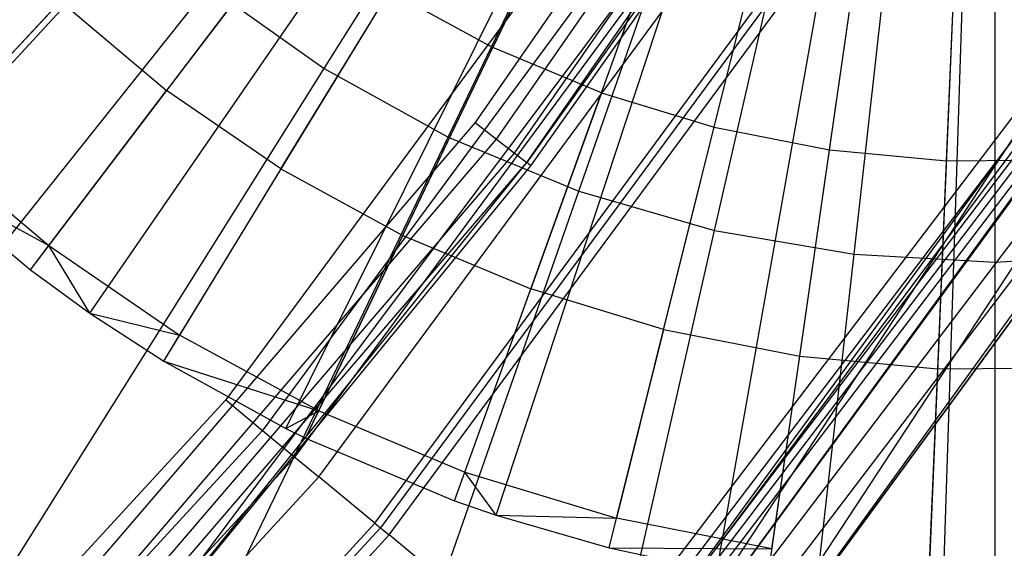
# Model space of a CAD drawing. Extents: x 0.2 to 44.2, y -21.9 to 24.
# Tile 91 of 239: x 34.7 to 36.1, y -10.8 to -10.1. Entities that reach past the tile are written whole.
import ezdxf

# ---------------------------------------------------------------- set-up
doc = ezdxf.new("R2010")
doc.units = 0
doc.header["$LTSCALE"] = 2.54
doc.layers.get('0').update_dxf_attribs({"color": 13, "linetype": 'CONTINUOUS'})

# ---------------------------------------------------------------- blocks, each defined once
blk = doc.blocks.new('GRUPUJ_2')
at = {"color": 0}
for p, q in [((30.6184, 7.9307, 18.6542), (31.8758, 9.274, 19.2042)), ((30.6184, 7.9307, 18.6542), (31.8758, 9.274, 19.2042)), ((30.626, 7.9236, 18.6542), (31.8758, 9.274, 19.2042)), ((30.626, 7.9236, 18.6542), (31.8758, 9.274, 19.2042)), ((30.7926, 7.7837, 18.6542), (31.9062, 9.2485, 19.2042)), ((30.7926, 7.7837, 18.6542), (31.9062, 9.2485, 19.2042)), ((30.8765, 7.7229, 18.6542), (31.9214, 9.2374, 19.2042)), ((30.8765, 7.7229, 18.6542), (31.9214, 9.2374, 19.2042)), ((30.9808, 7.6551, 18.6542), (31.9404, 9.2251, 19.2042)), ((30.9808, 7.6551, 18.6542), (31.9404, 9.2251, 19.2042)), ((31.1531, 7.5599, 18.6542), (31.9718, 9.2077, 19.2042)), ((31.1531, 7.5599, 18.6542), (31.9718, 9.2077, 19.2042)), ((31.1811, 7.5463, 18.6542), (31.9769, 9.2053, 19.2042)), ((31.1811, 7.5463, 18.6542), (31.9769, 9.2053, 19.2042)), ((31.3913, 7.4582, 18.6542), (32.0152, 9.1892, 19.2042)), ((31.3913, 7.4582, 18.6542), (32.0152, 9.1892, 19.2042)), ((31.4501, 7.438, 18.6542), (32.026, 9.1855, 19.2042)), ((31.4501, 7.438, 18.6542), (32.026, 9.1855, 19.2042)), ((31.6093, 7.3919, 18.6542), (32.055, 9.1771, 19.2042)), ((31.6093, 7.3919, 18.6542), (32.055, 9.1771, 19.2042)), ((31.7614, 7.3595, 18.6542), (32.0827, 9.1712, 19.2042)), ((31.7614, 7.3595, 18.6542), (32.0827, 9.1712, 19.2042)), ((31.833, 7.348, 18.6542), (32.0957, 9.1691, 19.2042)), ((31.833, 7.348, 18.6542), (32.0957, 9.1691, 19.2042)), ((32.0599, 7.3269, 18.6542), (32.1371, 9.1653, 19.2042)), ((32.0599, 7.3269, 18.6542), (32.1371, 9.1653, 19.2042)), ((32.0807, 7.3261, 18.6542), (32.1409, 9.1651, 19.2042)), ((32.0807, 7.3261, 18.6542), (32.1409, 9.1651, 19.2042)), ((31.5747, 8.3667, 19.0029), (31.4454, 8.0973, 18.9061)), ((31.5747, 8.3667, 19.0029), (31.4454, 8.0973, 18.9061)), ((31.5985, 8.0332, 18.9061), (31.6999, 8.3143, 19.0029)), ((31.5985, 8.0332, 18.9061), (31.6999, 8.3143, 19.0029)), ((31.1625, 8.2702, 18.9061), (30.9847, 8.0364, 18.7944)), ((31.1625, 8.2702, 18.9061), (30.9847, 8.0364, 18.7944)), ((31.7574, 7.9848, 18.9061), (31.8297, 8.2748, 19.0029)), ((31.7574, 7.9848, 18.9061), (31.8297, 8.2748, 19.0029)), ((31.9203, 7.9528, 18.9061), (31.9629, 8.2486, 19.0029)), ((31.9203, 7.9528, 18.9061), (31.9629, 8.2486, 19.0029)), ((32.0856, 7.9375, 18.9061), (32.0981, 8.2361, 19.0029)), ((32.0856, 7.9375, 18.9061), (32.0981, 8.2361, 19.0029)), ((31.1463, 7.926, 18.7944), (31.2995, 8.1766, 18.9061)), ((31.1463, 7.926, 18.7944), (31.2995, 8.1766, 18.9061)), ((31.2995, 8.1766, 18.9061), (31.4454, 8.0973, 18.9061)), ((31.2995, 8.1766, 18.9061), (31.4454, 8.0973, 18.9061)), ((30.6477, 7.962, 18.6744), (30.835, 8.1626, 18.7944)), ((30.6477, 7.962, 18.6744), (30.835, 8.1626, 18.7944)), ((30.835, 8.1626, 18.7944), (30.9847, 8.0364, 18.7944)), ((30.835, 8.1626, 18.7944), (30.9847, 8.0364, 18.7944)), ((31.3183, 7.8324, 18.7944), (31.4454, 8.0973, 18.9061)), ((31.3183, 7.8324, 18.7944), (31.4454, 8.0973, 18.9061)), ((31.5985, 8.0332, 18.9061), (31.4454, 8.0973, 18.9061)), ((31.5985, 8.0332, 18.9061), (31.4454, 8.0973, 18.9061)), ((30.8186, 7.8179, 18.6744), (30.9847, 8.0364, 18.7944)), ((30.8186, 7.8179, 18.6744), (30.9847, 8.0364, 18.7944)), ((31.1463, 7.926, 18.7944), (30.9847, 8.0364, 18.7944)), ((31.1463, 7.926, 18.7944), (30.9847, 8.0364, 18.7944)), ((31.5985, 8.0332, 18.9061), (31.4989, 7.7568, 18.7944)), ((31.5985, 8.0332, 18.9061), (31.4989, 7.7568, 18.7944)), ((31.5985, 8.0332, 18.9061), (31.7574, 7.9848, 18.9061)), ((31.5985, 8.0332, 18.9061), (31.7574, 7.9848, 18.9061)), ((31.6862, 7.6998, 18.7944), (31.7574, 7.9848, 18.9061)), ((31.6862, 7.6998, 18.7944), (31.7574, 7.9848, 18.9061)), ((31.7574, 7.9848, 18.9061), (31.9203, 7.9528, 18.9061)), ((31.7574, 7.9848, 18.9061), (31.9203, 7.9528, 18.9061)), ((30.6477, 7.962, 18.6744), (30.8186, 7.8179, 18.6744)), ((30.6477, 7.962, 18.6744), (30.8186, 7.8179, 18.6744)), ((31.8783, 7.6621, 18.7944), (31.9203, 7.9528, 18.9061)), ((31.8783, 7.6621, 18.7944), (31.9203, 7.9528, 18.9061)), ((31.9203, 7.9528, 18.9061), (32.0856, 7.9375, 18.9061)), ((31.9203, 7.9528, 18.9061), (32.0856, 7.9375, 18.9061)), ((32.0732, 7.644, 18.7944), (32.0856, 7.9375, 18.9061)), ((32.0732, 7.644, 18.7944), (32.0856, 7.9375, 18.9061)), ((32.0856, 7.9375, 18.9061), (32.2516, 7.9389, 18.9061)), ((32.0856, 7.9375, 18.9061), (32.2516, 7.9389, 18.9061)), ((30.626, 7.9236, 18.6542), (30.7926, 7.7837, 18.6542)), ((30.626, 7.9236, 18.6542), (30.8186, 7.8179, 18.6744)), ((30.626, 7.9236, 18.6542), (30.7926, 7.7837, 18.6542)), ((30.626, 7.9236, 18.6542), (30.8186, 7.8179, 18.6744)), ((31.1463, 7.926, 18.7944), (31.0032, 7.6918, 18.6744)), ((31.1463, 7.926, 18.7944), (31.0032, 7.6918, 18.6744)), ((31.1463, 7.926, 18.7944), (31.3183, 7.8324, 18.7944)), ((31.1463, 7.926, 18.7944), (31.3183, 7.8324, 18.7944)), ((31.1996, 7.585, 18.6744), (31.3183, 7.8324, 18.7944)), ((31.1996, 7.585, 18.6744), (31.3183, 7.8324, 18.7944)), ((31.3183, 7.8324, 18.7944), (31.4989, 7.7568, 18.7944)), ((31.3183, 7.8324, 18.7944), (31.4989, 7.7568, 18.7944)), ((30.7926, 7.7837, 18.6542), (30.8186, 7.8179, 18.6744)), ((30.7926, 7.7837, 18.6542), (30.8186, 7.8179, 18.6744)), ((30.8765, 7.7229, 18.6542), (30.8186, 7.8179, 18.6744)), ((30.8186, 7.8179, 18.6744), (31.0032, 7.6918, 18.6744)), ((30.8186, 7.8179, 18.6744), (31.0032, 7.6918, 18.6744)), ((30.8765, 7.7229, 18.6542), (30.8186, 7.8179, 18.6744)), ((30.7926, 7.7837, 18.6542), (30.8765, 7.7229, 18.6542)), ((30.7926, 7.7837, 18.6542), (30.8765, 7.7229, 18.6542)), ((31.4058, 7.4986, 18.6744), (31.4989, 7.7568, 18.7944)), ((31.4058, 7.4986, 18.6744), (31.4989, 7.7568, 18.7944)), ((31.6862, 7.6998, 18.7944), (31.4989, 7.7568, 18.7944)), ((31.6862, 7.6998, 18.7944), (31.4989, 7.7568, 18.7944)), ((30.8765, 7.7229, 18.6542), (30.9808, 7.6551, 18.6542)), ((30.8765, 7.7229, 18.6542), (31.0032, 7.6918, 18.6744)), ((30.8765, 7.7229, 18.6542), (31.0032, 7.6918, 18.6744)), ((30.8765, 7.7229, 18.6542), (30.9808, 7.6551, 18.6542)), ((31.6862, 7.6998, 18.7944), (31.6197, 7.4336, 18.6744)), ((31.6862, 7.6998, 18.7944), (31.6197, 7.4336, 18.6744)), ((31.6862, 7.6998, 18.7944), (31.8783, 7.6621, 18.7944)), ((31.6862, 7.6998, 18.7944), (31.8783, 7.6621, 18.7944)), ((30.9808, 7.6551, 18.6542), (31.0032, 7.6918, 18.6744)), ((30.9808, 7.6551, 18.6542), (31.0032, 7.6918, 18.6744)), ((31.1996, 7.585, 18.6744), (31.0032, 7.6918, 18.6744)), ((31.1996, 7.585, 18.6744), (31.0032, 7.6918, 18.6744)), ((31.8391, 7.3905, 18.6744), (31.8783, 7.6621, 18.7944)), ((31.8391, 7.3905, 18.6744), (31.8783, 7.6621, 18.7944)), ((31.8783, 7.6621, 18.7944), (32.0732, 7.644, 18.7944)), ((31.8783, 7.6621, 18.7944), (32.0732, 7.644, 18.7944)), ((30.9808, 7.6551, 18.6542), (31.1531, 7.5599, 18.6542)), ((30.9808, 7.6551, 18.6542), (31.1996, 7.585, 18.6744)), ((30.9808, 7.6551, 18.6542), (31.1531, 7.5599, 18.6542)), ((30.9808, 7.6551, 18.6542), (31.1996, 7.585, 18.6744)), ((32.0617, 7.3698, 18.6744), (32.0732, 7.644, 18.7944)), ((32.0617, 7.3698, 18.6744), (32.0732, 7.644, 18.7944)), ((32.0732, 7.644, 18.7944), (32.269, 7.6457, 18.7944)), ((32.0732, 7.644, 18.7944), (32.269, 7.6457, 18.7944)), ((31.1531, 7.5599, 18.6542), (31.1996, 7.585, 18.6744)), ((31.1531, 7.5599, 18.6542), (31.1996, 7.585, 18.6744)), ((31.1811, 7.5463, 18.6542), (31.1996, 7.585, 18.6744)), ((31.1811, 7.5463, 18.6542), (31.1996, 7.585, 18.6744)), ((31.1996, 7.585, 18.6744), (31.4058, 7.4986, 18.6744)), ((31.1996, 7.585, 18.6744), (31.4058, 7.4986, 18.6744)), ((31.1531, 7.5599, 18.6542), (31.1811, 7.5463, 18.6542)), ((31.1531, 7.5599, 18.6542), (31.1811, 7.5463, 18.6542)), ((31.1811, 7.5463, 18.6542), (31.3913, 7.4582, 18.6542)), ((31.1811, 7.5463, 18.6542), (31.3913, 7.4582, 18.6542)), ((31.3913, 7.4582, 18.6542), (31.4058, 7.4986, 18.6744)), ((31.3913, 7.4582, 18.6542), (31.4058, 7.4986, 18.6744)), ((31.4501, 7.438, 18.6542), (31.4058, 7.4986, 18.6744)), ((31.4058, 7.4986, 18.6744), (31.6197, 7.4336, 18.6744)), ((31.4058, 7.4986, 18.6744), (31.6197, 7.4336, 18.6744)), ((31.4501, 7.438, 18.6542), (31.4058, 7.4986, 18.6744)), ((31.3913, 7.4582, 18.6542), (31.4501, 7.438, 18.6542)), ((31.3913, 7.4582, 18.6542), (31.4501, 7.438, 18.6542)), ((31.4501, 7.438, 18.6542), (31.6093, 7.3919, 18.6542)), ((31.4501, 7.438, 18.6542), (31.6197, 7.4336, 18.6744)), ((31.4501, 7.438, 18.6542), (31.6197, 7.4336, 18.6744)), ((31.4501, 7.438, 18.6542), (31.6093, 7.3919, 18.6542)), ((31.6093, 7.3919, 18.6542), (31.6197, 7.4336, 18.6744)), ((31.6093, 7.3919, 18.6542), (31.6197, 7.4336, 18.6744)), ((31.8391, 7.3905, 18.6744), (31.6197, 7.4336, 18.6744)), ((31.8391, 7.3905, 18.6744), (31.6197, 7.4336, 18.6744)), ((31.6093, 7.3919, 18.6542), (31.7614, 7.3595, 18.6542)), ((31.6093, 7.3919, 18.6542), (31.8391, 7.3905, 18.6744)), ((31.6093, 7.3919, 18.6542), (31.7614, 7.3595, 18.6542)), ((31.6093, 7.3919, 18.6542), (31.8391, 7.3905, 18.6744))]:
    blk.add_line(p, q, dxfattribs=at)
blk = doc.blocks.new('KARO-10934_STL')
at = {"color": 0}
for p, q in [((35.6024, -11.078, 124.285), (37.6702, -7.9348, 124.285)), ((35.6024, -11.078, 126.1525), (37.6702, -7.9348, 124.285)), ((35.6024, -11.078, 124.285), (37.6702, -7.9348, 124.285)), ((35.6024, -11.078, 126.1525), (37.6702, -7.9348, 124.285)), ((37.7592, -7.9804, 124.285), (35.6795, -11.1417, 124.285)), ((37.7592, -7.9804, 124.285), (35.6795, -11.1417, 124.285)), ((36.3579, -8.8337, 124.2995), (35.3915, -10.2222, 124.2995)), ((36.3579, -8.8337, 124.2995), (35.3915, -10.2222, 124.2995)), ((35.4217, -10.2456, 124.3072), (36.3903, -8.8539, 124.3072)), ((35.4217, -10.2456, 124.3072), (36.3903, -8.8539, 124.3072)), ((35.4474, -10.2654, 124.3288), (36.4179, -8.8711, 124.3288)), ((35.4474, -10.2654, 124.3288), (36.4179, -8.8711, 124.3288)), ((35.4645, -10.2787, 124.3613), (36.4363, -8.8826, 124.3613)), ((35.4645, -10.2787, 124.3613), (36.4363, -8.8826, 124.3613)), ((36.3186, -9.0828, 125.9495), (34.8821, -11.0017, 125.9495)), ((36.3186, -9.0828, 125.9495), (34.8821, -11.0017, 125.9495)), ((36.3186, -9.0828, 124.3996), (35.4645, -10.2787, 124.3613)), ((36.3186, -9.0828, 124.3996), (35.4645, -10.2787, 124.3613)), ((35.4705, -10.2834, 124.3996), (36.3186, -9.0828, 125.9495)), ((35.4705, -10.2834, 124.3996), (36.3186, -9.0828, 125.9495)), ((35.4705, -10.2834, 124.3996), (36.3186, -9.0828, 124.3996)), ((35.4705, -10.2834, 124.3996), (36.3186, -9.0828, 124.3996)), ((36.112, -9.1615, 125.8858), (35.0398, -10.6135, 125.8858)), ((36.112, -9.1615, 125.8858), (35.0398, -10.6135, 125.8858)), ((36.1683, -9.1985, 125.8986), (35.0918, -10.6564, 125.8986)), ((36.1683, -9.1985, 125.8986), (35.0918, -10.6564, 125.8986)), ((35.1374, -10.6941, 125.9335), (36.2177, -9.231, 125.9335)), ((35.1374, -10.6941, 125.9335), (36.2177, -9.231, 125.9335)), ((35.1711, -10.7219, 125.9865), (36.2543, -9.2551, 125.9865)), ((35.1711, -10.7219, 125.9865), (36.2543, -9.2551, 125.9865)), ((35.2502, -10.7872, 126.1649), (36.3399, -9.3114, 126.1649)), ((35.2502, -10.7872, 126.1649), (36.3399, -9.3114, 126.1649)), ((36.3485, -9.317, 126.1818), (35.2581, -10.7937, 126.1818)), ((36.3485, -9.317, 126.1818), (35.2581, -10.7937, 126.1818)), ((35.2702, -10.8037, 126.1937), (36.3616, -9.3257, 126.1937)), ((35.2702, -10.8037, 126.1937), (36.3616, -9.3257, 126.1937)), ((35.1464, -11.5336, 126.3025), (36.7551, -9.4199, 126.3025)), ((35.1464, -11.5336, 126.3025), (36.7551, -9.4199, 126.3025)), ((35.5646, -11.0468, 126.2025), (36.7557, -9.4203, 126.2025)), ((35.5646, -11.0468, 126.2025), (36.7557, -9.4203, 126.2025)), ((35.161, -11.5465, 126.1984), (36.7715, -9.4305, 126.1984)), ((35.161, -11.5465, 126.1984), (36.7715, -9.4305, 126.1984)), ((35.5646, -11.0468, 126.2025), (36.7715, -9.4305, 126.1984)), ((35.5646, -11.0468, 126.2025), (36.7715, -9.4305, 126.1984)), ((36.7848, -9.4392, 126.1875), (35.1729, -11.5571, 126.1875)), ((36.7848, -9.4392, 126.1875), (35.1729, -11.5571, 126.1875)), ((35.1808, -11.5641, 126.1714), (36.7937, -9.4449, 126.1714)), ((35.1808, -11.5641, 126.1714), (36.7937, -9.4449, 126.1714)), ((35.6024, -11.078, 126.1525), (36.7937, -9.4449, 126.1714)), ((35.6024, -11.078, 126.1525), (36.7937, -9.4449, 126.1714)), ((35.6024, -11.078, 126.1525), (36.7968, -9.4469, 126.1525)), ((35.6024, -11.078, 126.1525), (36.7968, -9.4469, 126.1525)), ((36.8032, -9.451, 126.291), (35.1892, -11.5717, 126.291)), ((36.8032, -9.451, 126.291), (35.1892, -11.5717, 126.291)), ((36.844, -9.4774, 126.2584), (35.2255, -11.6039, 126.2584)), ((36.844, -9.4774, 126.2584), (35.2255, -11.6039, 126.2584)), ((36.8712, -9.495, 126.2098), (35.2497, -11.6255, 126.2098)), ((36.8712, -9.495, 126.2098), (35.2497, -11.6255, 126.2098)), ((36.8712, -9.495, 126.2098), (35.6795, -11.1417, 126.1525)), ((36.8712, -9.495, 126.2098), (35.6795, -11.1417, 126.1525)), ((35.6795, -11.1417, 126.1525), (36.8808, -9.5012, 126.1525)), ((36.8808, -9.5012, 126.1525), (35.6795, -11.1417, 124.285)), ((35.6795, -11.1417, 126.1525), (36.8808, -9.5012, 126.1525)), ((36.8808, -9.5012, 126.1525), (35.6795, -11.1417, 124.285)), ((35.3915, -10.2222, 124.2995), (34.2895, -11.5057, 124.2995)), ((35.3915, -10.2222, 124.2995), (34.2895, -11.5057, 124.2995)), ((35.3915, -10.2222, 124.2995), (35.4217, -10.2456, 124.3072)), ((35.3915, -10.2222, 124.2995), (35.4217, -10.2456, 124.3072)), ((34.3173, -11.5321, 124.3072), (35.4217, -10.2456, 124.3072)), ((34.3173, -11.5321, 124.3072), (35.4217, -10.2456, 124.3072)), ((35.4217, -10.2456, 124.3072), (35.4474, -10.2654, 124.3288)), ((35.4217, -10.2456, 124.3072), (35.4474, -10.2654, 124.3288)), ((34.3408, -11.5545, 124.3288), (35.4474, -10.2654, 124.3288)), ((34.3408, -11.5545, 124.3288), (35.4474, -10.2654, 124.3288)), ((35.4474, -10.2654, 124.3288), (35.4645, -10.2787, 124.3613)), ((35.4474, -10.2654, 124.3288), (35.4645, -10.2787, 124.3613)), ((34.3565, -11.5694, 124.3613), (35.4645, -10.2787, 124.3613)), ((34.3565, -11.5694, 124.3613), (35.4645, -10.2787, 124.3613)), ((34.8821, -11.0017, 124.3996), (35.4645, -10.2787, 124.3613)), ((34.8821, -11.0017, 124.3996), (35.4645, -10.2787, 124.3613)), ((35.4705, -10.2834, 124.3996), (35.4645, -10.2787, 124.3613)), ((35.4705, -10.2834, 124.3996), (35.4645, -10.2787, 124.3613)), ((34.8821, -11.0017, 125.9495), (35.4705, -10.2834, 124.3996)), ((34.8821, -11.0017, 124.3996), (35.4705, -10.2834, 124.3996)), ((34.8821, -11.0017, 125.9495), (35.4705, -10.2834, 124.3996)), ((34.8821, -11.0017, 124.3996), (35.4705, -10.2834, 124.3996)), ((35.0398, -10.6135, 125.8858), (33.8169, -11.9411, 125.8858)), ((35.0398, -10.6135, 125.8858), (33.8169, -11.9411, 125.8858)), ((35.0398, -10.6135, 125.8858), (35.0918, -10.6564, 125.8986)), ((35.0398, -10.6135, 125.8858), (35.0918, -10.6564, 125.8986)), ((35.0918, -10.6564, 125.8986), (33.864, -11.9894, 125.8986)), ((35.0918, -10.6564, 125.8986), (33.864, -11.9894, 125.8986)), ((35.0918, -10.6564, 125.8986), (35.1374, -10.6941, 125.9335)), ((35.0918, -10.6564, 125.8986), (35.1374, -10.6941, 125.9335)), ((33.9053, -12.0317, 125.9335), (35.1374, -10.6941, 125.9335)), ((33.9053, -12.0317, 125.9335), (35.1374, -10.6941, 125.9335)), ((35.1374, -10.6941, 125.9335), (35.1711, -10.7219, 125.9865)), ((35.1374, -10.6941, 125.9335), (35.1711, -10.7219, 125.9865)), ((33.9358, -12.0631, 125.9865), (35.1711, -10.7219, 125.9865)), ((33.9358, -12.0631, 125.9865), (35.1711, -10.7219, 125.9865)), ((35.2502, -10.7872, 126.1649), (35.1711, -10.7219, 125.9865)), ((35.2502, -10.7872, 126.1649), (35.1711, -10.7219, 125.9865)), ((34.0073, -12.1365, 126.1649), (35.2502, -10.7872, 126.1649)), ((34.0073, -12.1365, 126.1649), (35.2502, -10.7872, 126.1649)), ((35.2581, -10.7937, 126.1818), (34.0144, -12.1438, 126.1818)), ((35.2581, -10.7937, 126.1818), (34.0144, -12.1438, 126.1818)), ((35.2502, -10.7872, 126.1649), (35.2581, -10.7937, 126.1818)), ((35.2502, -10.7872, 126.1649), (35.2581, -10.7937, 126.1818)), ((35.2581, -10.7937, 126.1818), (35.2702, -10.8037, 126.1937)), ((35.2581, -10.7937, 126.1818), (35.2702, -10.8037, 126.1937)), ((34.0254, -12.1551, 126.1937), (35.2702, -10.8037, 126.1937)), ((34.0254, -12.1551, 126.1937), (35.2702, -10.8037, 126.1937)), ((35.5646, -11.0468, 126.2025), (35.2702, -10.8037, 126.1937)), ((35.5646, -11.0468, 126.2025), (35.2702, -10.8037, 126.1937))]:
    blk.add_line(p, q, dxfattribs=at)
blk.add_blockref('GRUPUJ_2', (3.9714, -18.2138, 12.8689), dxfattribs=at)
blk = doc.blocks.new('GRUPUJ_1')
at = {"color": 0}
for p, q in [((34.9564, 11.794, 30.3949), (35.427, 12.5429, 30.5452)), ((34.9564, 11.794, 30.3949), (35.427, 12.5429, 30.5452)), ((34.9564, 11.794, 14.7961), (35.427, 12.5429, 14.6458)), ((34.9564, 11.794, 14.7961), (35.427, 12.5429, 14.6458)), ((35.1312, 11.6974, 30.3949), (35.5149, 12.4943, 30.5452)), ((35.1312, 11.6974, 30.3949), (35.5149, 12.4943, 30.5452)), ((35.1312, 11.6974, 14.7961), (35.5149, 12.4943, 14.6458)), ((35.1312, 11.6974, 14.7961), (35.5149, 12.4943, 14.6458)), ((35.3156, 11.621, 30.3949), (35.6077, 12.4558, 30.5452)), ((35.3156, 11.621, 30.3949), (35.6077, 12.4558, 30.5452)), ((35.3156, 11.621, 14.7961), (35.6077, 12.4558, 14.6458)), ((35.3156, 11.621, 14.7961), (35.6077, 12.4558, 14.6458)), ((35.5074, 11.5657, 30.3949), (35.7042, 12.428, 30.5452)), ((35.5074, 11.5657, 30.3949), (35.7042, 12.428, 30.5452)), ((35.5074, 11.5657, 14.7961), (35.7042, 12.428, 14.6458)), ((35.5074, 11.5657, 14.7961), (35.7042, 12.428, 14.6458)), ((35.7042, 11.5323, 30.3949), (35.8033, 12.4112, 30.5452)), ((35.7042, 11.5323, 30.3949), (35.8033, 12.4112, 30.5452)), ((35.7042, 11.5323, 14.7961), (35.8033, 12.4112, 14.6458)), ((35.7042, 11.5323, 14.7961), (35.8033, 12.4112, 14.6458)), ((35.9035, 11.5211, 30.3949), (35.9035, 12.4056, 30.5452)), ((35.9035, 11.5211, 30.3949), (35.9035, 12.4056, 30.5452)), ((35.9035, 11.5211, 14.7961), (35.9035, 12.4056, 14.6458)), ((35.9035, 11.5211, 14.7961), (35.9035, 12.4056, 14.6458)), ((34.2561, 11.2355, 30.1466), (34.7936, 11.9095, 30.3949)), ((34.2561, 11.2355, 30.1466), (34.7936, 11.9095, 30.3949)), ((34.2561, 11.2355, 15.0444), (34.7936, 11.9095, 14.7961)), ((34.2561, 11.2355, 15.0444), (34.7936, 11.9095, 14.7961)), ((34.7936, 11.9095, 30.3949), (34.9564, 11.794, 30.3949)), ((34.7936, 11.9095, 30.3949), (34.9564, 11.794, 30.3949)), ((34.7936, 11.9095, 14.7961), (34.9564, 11.794, 14.7961)), ((34.7936, 11.9095, 14.7961), (34.9564, 11.794, 14.7961)), ((34.4978, 11.064, 30.1466), (34.9564, 11.794, 30.3949)), ((34.4978, 11.064, 30.1466), (34.9564, 11.794, 30.3949)), ((34.4978, 11.064, 15.0444), (34.9564, 11.794, 14.7961)), ((34.4978, 11.064, 15.0444), (34.9564, 11.794, 14.7961)), ((34.9564, 11.794, 30.3949), (35.1312, 11.6974, 30.3949)), ((34.9564, 11.794, 30.3949), (35.1312, 11.6974, 30.3949)), ((34.9564, 11.794, 14.7961), (35.1312, 11.6974, 14.7961)), ((34.9564, 11.794, 14.7961), (35.1312, 11.6974, 14.7961)), ((34.7571, 10.9207, 30.1466), (35.1312, 11.6974, 30.3949)), ((34.7571, 10.9207, 30.1466), (35.1312, 11.6974, 30.3949)), ((34.7571, 10.9207, 15.0444), (35.1312, 11.6974, 14.7961)), ((34.7571, 10.9207, 15.0444), (35.1312, 11.6974, 14.7961)), ((35.1312, 11.6974, 30.3949), (35.3156, 11.621, 30.3949)), ((35.1312, 11.6974, 30.3949), (35.3156, 11.621, 30.3949)), ((35.1312, 11.6974, 14.7961), (35.3156, 11.621, 14.7961)), ((35.1312, 11.6974, 14.7961), (35.3156, 11.621, 14.7961)), ((35.0309, 10.8073, 30.1466), (35.3156, 11.621, 30.3949)), ((35.0309, 10.8073, 30.1466), (35.3156, 11.621, 30.3949)), ((35.0309, 10.8073, 15.0444), (35.3156, 11.621, 14.7961)), ((35.0309, 10.8073, 15.0444), (35.3156, 11.621, 14.7961)), ((35.3156, 11.621, 30.3949), (35.5074, 11.5657, 30.3949)), ((35.3156, 11.621, 30.3949), (35.5074, 11.5657, 30.3949)), ((35.3156, 11.621, 14.7961), (35.5074, 11.5657, 14.7961)), ((35.3156, 11.621, 14.7961), (35.5074, 11.5657, 14.7961)), ((35.3156, 10.7253, 30.1466), (35.5074, 11.5657, 30.3949)), ((35.3156, 10.7253, 30.1466), (35.5074, 11.5657, 30.3949)), ((35.3156, 10.7253, 15.0444), (35.5074, 11.5657, 14.7961)), ((35.3156, 10.7253, 15.0444), (35.5074, 11.5657, 14.7961)), ((35.5074, 11.5657, 30.3949), (35.7042, 11.5323, 30.3949)), ((35.5074, 11.5657, 30.3949), (35.7042, 11.5323, 30.3949)), ((35.5074, 11.5657, 14.7961), (35.7042, 11.5323, 14.7961)), ((35.5074, 11.5657, 14.7961), (35.7042, 11.5323, 14.7961)), ((35.6077, 10.6757, 30.1466), (35.7042, 11.5323, 30.3949)), ((35.6077, 10.6757, 30.1466), (35.7042, 11.5323, 30.3949)), ((35.6077, 10.6757, 15.0444), (35.7042, 11.5323, 14.7961)), ((35.6077, 10.6757, 15.0444), (35.7042, 11.5323, 14.7961)), ((35.7042, 11.5323, 30.3949), (35.9035, 11.5211, 30.3949)), ((35.7042, 11.5323, 30.3949), (35.9035, 11.5211, 30.3949)), ((35.7042, 11.5323, 14.7961), (35.9035, 11.5211, 14.7961)), ((35.7042, 11.5323, 14.7961), (35.9035, 11.5211, 14.7961)), ((35.9035, 11.5211, 30.3949), (36.1029, 11.5323, 30.3949)), ((35.9035, 11.5211, 30.3949), (36.1029, 11.5323, 30.3949)), ((35.9035, 11.5211, 14.7961), (36.1029, 11.5323, 14.7961)), ((35.9035, 11.5211, 14.7961), (36.1029, 11.5323, 14.7961)), ((35.9035, 10.659, 30.1466), (35.9035, 11.5211, 30.3949)), ((35.9035, 10.659, 30.1466), (35.9035, 11.5211, 30.3949)), ((35.9035, 10.659, 15.0444), (35.9035, 11.5211, 14.7961)), ((35.9035, 10.659, 15.0444), (35.9035, 11.5211, 14.7961))]:
    blk.add_line(p, q, dxfattribs=at)
blk = doc.blocks.new('GRUPUJ_3')
at = {"color": 0}
for name, p in [('GRUPUJ_1', (0, 0)), ('KARO-10934_STL', (-0.2222, 21.9402, -1.2505))]:
    blk.add_blockref(name, p, dxfattribs=at)

msp = doc.modelspace()

# ---------------------------------------------------------------- block references
at = {"color": 0}
msp.add_blockref('GRUPUJ_3', (0.2222, -21.9402, 1.2505), dxfattribs=at)

doc.saveas('drawing.dxf')
